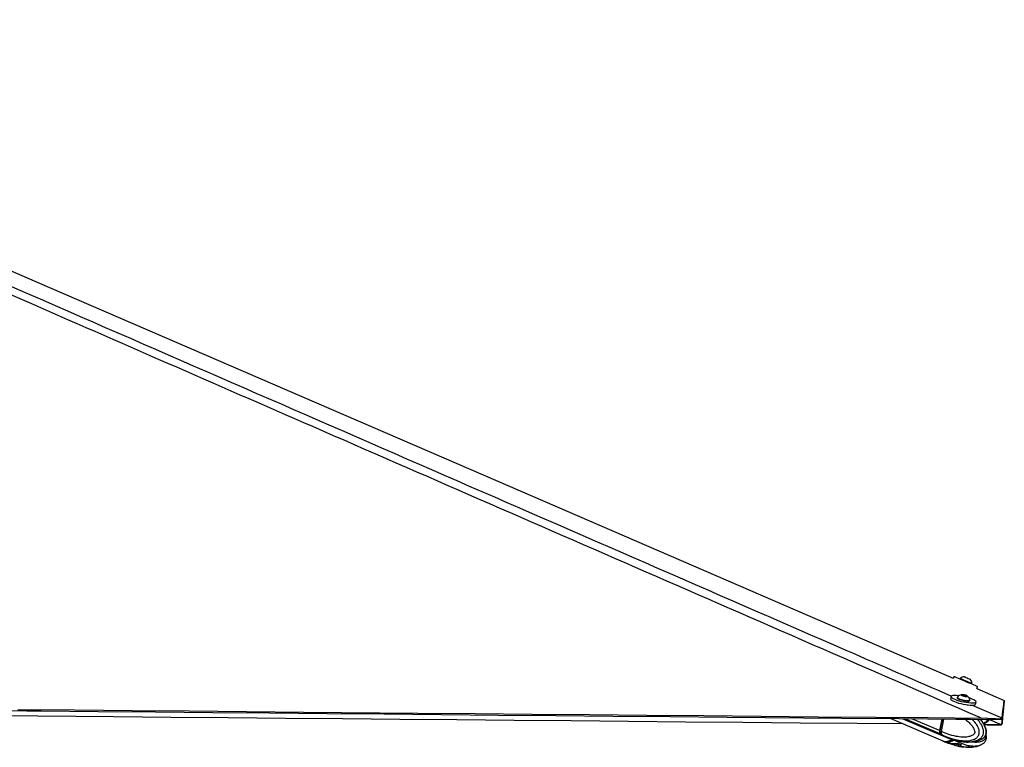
# Model space of a CAD drawing. Header units: millimetres. Extents: x 10 to 13239, y 20 to 10604.
# Tile 138 of 139: x 12516 to 13239, y 3071 to 3606. Entities that reach past the tile are written whole.
import ezdxf

# ---------------------------------------------------------------- set-up
doc = ezdxf.new("R2010")
doc.units = ezdxf.units.MM

msp = doc.modelspace()

# ---------------------------------------------------------------- linework, layer by layer
at = {"color": 7, "linetype": 'Continuous', "lineweight": 25}
for p, q in [((13202.51, 3123.29), (13201.92, 3121.89)), ((13206.94, 3121.82), (13206.8, 3121.48)), ((13214.42, 3121.22), (13214.43, 3121.22)), ((13215.54, 3117.77), (13215.69, 3118.11)), ((13215.67, 3118.11), (13215.69, 3118.11)), ((13219.18, 3114.43), (13219.82, 3115.94)), ((13219.18, 3114.44), (13239.46, 3105.68)), ((13219.18, 3114.43), (13239.45, 3105.67)), ((13200.29, 3108.53), (13199.93, 3106.86)), ((13204.91, 3107.92), (13204.83, 3107.56)), ((13208.46, 3109.65), (13209.77, 3109.61)), ((13208.72, 3109.24), (13208.46, 3109.65)), ((13210.31, 3108.78), (13208.72, 3109.24)), ((13209.64, 3108.98), (13209.77, 3109.61)), ((13209.77, 3109.61), (13211.36, 3109.16)), ((13211.62, 3108.74), (13210.31, 3108.78)), ((13211.27, 3108.75), (13211.36, 3109.16)), ((13211.36, 3109.16), (13211.62, 3108.74)), ((13214.12, 3105.57), (13214.2, 3105.93)), ((13218.31, 3102.92), (13218.67, 3104.6)), ((13239.46, 3105.68), (13239.46, 3105.68)), ((13213.91, 3102.2), (13213.92, 3102.23)), ((13155.97, 3092.31), (13194.16, 3075.85)), ((13164.76, 3092.23), (13194.18, 3079.63)), ((13193.66, 3091.97), (13191.83, 3083.44)), ((13193.88, 3091.97), (13192.04, 3083.38)), ((13193.19, 3082.87), (13195.13, 3091.96)), ((13227.1, 3092.46), (13222.45, 3092.63)), ((13225.89, 3091.68), (13226.76, 3091.67)), ((13226.76, 3091.67), (13227.1, 3092.46)), ((13237.71, 3092.46), (13237.38, 3091.67)), ((13237.78, 3092.63), (13237.71, 3092.46)), ((13193.19, 3082.86), (13192.12, 3083.32)), ((13193.19, 3082.87), (13193.19, 3082.86)), ((13225.91, 3087.8), (13224.71, 3087.81)), ((13226.77, 3087.78), (13225.91, 3087.8)), ((13237.38, 3087.81), (13237.72, 3088.6)), ((13237.39, 3087.83), (13237.38, 3087.81)), ((13237.73, 3088.61), (13237.39, 3087.82)), ((13237.72, 3088.6), (13237.78, 3088.79)), ((13237.79, 3088.8), (13237.73, 3088.61)), ((13192.51, 3080.97), (13193.53, 3080.53)), ((13193.53, 3080.53), (13193.6, 3080.5)), ((13194.4, 3075.75), (13195.51, 3075.27)), ((13194.42, 3079.53), (13195.53, 3079.05)), ((13195.5, 3079.07), (13198.96, 3077.72)), ((13198.99, 3077.79), (13198.74, 3077.83)), ((13199.21, 3077.8), (13201.3, 3077.18)), ((13199.44, 3077.7), (13199.33, 3077.72)), ((13202.32, 3076.76), (13202.38, 3076.73)), ((13202.81, 3076.63), (13204.86, 3076.08)), ((13222.74, 3077.18), (13223.03, 3077.34)), ((13195.48, 3075.28), (13198.96, 3073.92)), ((13196.44, 3075.35), (13197.59, 3074.85)), ((13199.86, 3073.93), (13197.59, 3074.85)), ((13199.44, 3073.91), (13198.98, 3073.99)), ((13199.49, 3073.91), (13201.3, 3073.37)), ((13200.61, 3073.91), (13203.58, 3074.04)), ((13202.81, 3072.82), (13205.6, 3072.07)), ((13203.61, 3074.05), (13206.56, 3073.6)), ((13205.21, 3074.01), (13207.3, 3073.39)), ((13207.65, 3072.83), (13206.76, 3072.08)), ((13207.69, 3072.89), (13207.65, 3072.83)), ((13211.62, 3071.33), (13213.09, 3071.22)), ((13213.01, 3075.14), (13212.85, 3075.14)), ((13212.97, 3075.05), (13214.37, 3075.11)), ((13213.13, 3071.31), (13212.98, 3071.31)), ((13222.77, 3073.35), (13223.06, 3073.51))]:
    msp.add_line(p, q, dxfattribs=at)
at = {"color": 8, "linetype": 'Continuous', "lineweight": 25}
for p, q in [((13212.36, 3101.93), (13212.46, 3102.37)), ((13192.24, 3081.09), (13166.24, 3092.22)), ((13191.83, 3083.44), (13171.45, 3092.17)), ((13192.12, 3083.32), (13193.97, 3091.97)), ((13198.75, 3077.89), (13198.74, 3077.83)), ((13201.3, 3073.37), (13201.42, 3073.95)), ((13203.06, 3074.02), (13202.81, 3072.82)), ((13205.6, 3072.07), (13205.94, 3073.69)), ((13207.05, 3073.46), (13206.76, 3072.08)), ((13207.65, 3072.83), (13207.71, 3073.11)), ((13214.38, 3071.28), (13213.48, 3071.3))]:
    msp.add_line(p, q, dxfattribs=at)
at = {"color": 7, "linetype": 'Continuous', "lineweight": 25, "flags": 128}
for points in [[(12086.18, 3604.13), (12537.69, 3408.98), (12867.17, 3266.58), (13196.65, 3124.17), (13201.92, 3121.89)], [(13202.51, 3123.29), (13202.54, 3123.28), (13202.82, 3123.16), (13203.43, 3122.91), (13204.33, 3122.52), (13205.5, 3122.03), (13206.88, 3121.44), (13208.43, 3120.79), (13210.09, 3120.09), (13211.78, 3119.37), (13213.45, 3118.65)], [(13206.94, 3121.82), (13206.95, 3121.82), (13207.18, 3121.72), (13207.71, 3121.5), (13208.51, 3121.16), (13209.52, 3120.73), (13210.66, 3120.25), (13211.85, 3119.74), (13213, 3119.25), (13214.03, 3118.82), (13214.85, 3118.46), (13215.42, 3118.22), (13215.67, 3118.11)], [(13210.06, 3123.07), (13210.16, 3123.03), (13210.58, 3122.85), (13211.24, 3122.57), (13212.06, 3122.22), (13212.91, 3121.86), (13213.66, 3121.55), (13214.19, 3121.32), (13214.42, 3121.22)], [(13213.45, 3118.65), (13215.04, 3117.98), (13216.47, 3117.37), (13217.7, 3116.85), (13218.68, 3116.43), (13219.38, 3116.13), (13219.75, 3115.97), (13219.82, 3115.94)], [(13199.93, 3106.86), (13199.92, 3106.73), (13200.13, 3106.31), (13200.69, 3105.83), (13201.57, 3105.31), (13202.75, 3104.77), (13204.16, 3104.25)], [(13206.04, 3109.09), (13205.78, 3109.12), (13204.21, 3109.26), (13202.84, 3109.29), (13201.72, 3109.21), (13200.91, 3109.04), (13200.42, 3108.76), (13200.28, 3108.41), (13200.49, 3107.98), (13201.05, 3107.5), (13201.93, 3106.98), (13203.11, 3106.45), (13204.52, 3105.92)], [(13204.52, 3105.92), (13206.13, 3105.42), (13207.87, 3104.96), (13209.66, 3104.56), (13211.46, 3104.24), (13213.17, 3104.01), (13214.74, 3103.87), (13216.11, 3103.84), (13217.23, 3103.92), (13218.05, 3104.09), (13218.54, 3104.37), (13218.68, 3104.72), (13218.46, 3105.15), (13217.9, 3105.63), (13217.02, 3106.15), (13215.85, 3106.68), (13214.43, 3107.21), (13213.55, 3107.49)], [(13204.83, 3107.56), (13204.84, 3107.45), (13205.09, 3107.13), (13205.68, 3106.77), (13206.54, 3106.4), (13207.62, 3106.03), (13208.84, 3105.71), (13210.1, 3105.45), (13211.32, 3105.27), (13212.41, 3105.19)], [(13204.96, 3108.02), (13204.92, 3107.81), (13205.17, 3107.49), (13205.75, 3107.13), (13206.62, 3106.76), (13207.7, 3106.4), (13208.92, 3106.07), (13210.18, 3105.81), (13211.4, 3105.64), (13212.48, 3105.56)], [(13211.51, 3108.51), (13212.08, 3108.54), (13212.35, 3108.67), (13212.27, 3108.88), (13211.85, 3109.14), (13211.15, 3109.41), (13210.28, 3109.64), (13209.38, 3109.81), (13208.58, 3109.88), (13208, 3109.85), (13207.73, 3109.72), (13207.81, 3109.51), (13208.24, 3109.25), (13208.93, 3108.99), (13209.8, 3108.75), (13210.7, 3108.58), (13211.51, 3108.51)], [(13212.41, 3105.19), (13213.27, 3105.21), (13213.86, 3105.33), (13214.11, 3105.55), (13214.12, 3105.57)], [(13212.48, 3105.56), (13213.35, 3105.58), (13213.93, 3105.7), (13214.19, 3105.91), (13214.2, 3106.04)], [(13237.78, 3092.63), (13237.82, 3093), (13237.87, 3093.38), (13237.92, 3093.76), (13237.96, 3094.13), (13238.01, 3094.51), (13238.06, 3094.89), (13238.11, 3095.27), (13238.15, 3095.65), (13238.2, 3096.03), (13238.25, 3096.41), (13238.3, 3096.79), (13238.35, 3097.17), (13238.44, 3097.94), (13238.49, 3098.32), (13238.54, 3098.7), (13238.59, 3099.08), (13238.6, 3099.18), (13238.64, 3099.45), (13238.67, 3099.73), (13238.71, 3100), (13238.78, 3100.55), (13238.82, 3100.83), (13238.89, 3101.38), (13238.92, 3101.66), (13239, 3102.21), (13239.03, 3102.48), (13239.11, 3103.04), (13239.18, 3103.59), (13239.45, 3105.67)], [(13239.45, 3105.67), (13239.44, 3105.55), (13239.39, 3105.05), (13239.34, 3104.55), (13239.29, 3104.05), (13239.18, 3103.05), (13239.13, 3102.55), (13239.08, 3102.05), (13239.03, 3101.56), (13238.98, 3101.06), (13238.93, 3100.56), (13238.88, 3100.06), (13238.83, 3099.57), (13238.78, 3099.07), (13238.73, 3098.58), (13238.69, 3098.08), (13238.64, 3097.58), (13238.59, 3097.09), (13238.54, 3096.6), (13238.49, 3096.1), (13238.44, 3095.61), (13238.39, 3095.11), (13238.34, 3094.62), (13238.25, 3093.63), (13238.2, 3093.14), (13238.15, 3092.65), (13238.11, 3092.16), (13238.06, 3091.66), (13238.01, 3091.17), (13237.96, 3090.68), (13237.92, 3090.19), (13237.87, 3089.7), (13237.83, 3089.24), (13237.78, 3088.79)], [(13237.79, 3088.8), (13237.8, 3088.92), (13237.85, 3089.41), (13237.89, 3089.91), (13237.94, 3090.4), (13237.99, 3090.89), (13238.04, 3091.38), (13238.08, 3091.87), (13238.13, 3092.37), (13238.18, 3092.86), (13238.23, 3093.35), (13238.28, 3093.84), (13238.32, 3094.34), (13238.37, 3094.83), (13238.42, 3095.33), (13238.47, 3095.82), (13238.52, 3096.31), (13238.57, 3096.81), (13238.66, 3097.8), (13238.71, 3098.29), (13238.76, 3098.79), (13238.81, 3099.28), (13238.86, 3099.78), (13238.91, 3100.28), (13238.96, 3100.77), (13239.01, 3101.27), (13239.06, 3101.77), (13239.11, 3102.27), (13239.16, 3102.76), (13239.21, 3103.26), (13239.26, 3103.76), (13239.31, 3104.26), (13239.36, 3104.76), (13239.46, 3105.68)], [(12474.11, 3098.49), (12521.11, 3098.06), (12531.61, 3097.96), (12573.64, 3097.58), (12615.66, 3097.2), (12657.69, 3096.82), (12699.71, 3096.44), (12741.73, 3096.06), (12783.76, 3095.68), (12825.78, 3095.29), (12867.81, 3094.91), (12909.83, 3094.53), (12951.86, 3094.15), (12993.88, 3093.77), (13035.9, 3093.39), (13119.95, 3092.64), (13161.98, 3092.26), (13204, 3091.88), (13214.51, 3091.78), (13225.89, 3091.68)], [(12514.36, 3099.04), (12556.38, 3098.66), (12598.41, 3098.28), (12640.43, 3097.89), (12682.45, 3097.51), (12724.48, 3097.13), (12808.53, 3096.37), (12850.55, 3095.99), (12892.58, 3095.61), (12934.6, 3095.23), (12976.62, 3094.85), (13018.65, 3094.47), (13060.67, 3094.09), (13102.7, 3093.71), (13144.72, 3093.33), (13183.59, 3092.98), (13222.45, 3092.63)], [(13204.16, 3104.25), (13205.77, 3103.74), (13207.51, 3103.28), (13209.31, 3102.88), (13211.1, 3102.56), (13212.81, 3102.33), (13214.38, 3102.2), (13215.76, 3102.17), (13216.87, 3102.24), (13217.69, 3102.42), (13218.18, 3102.69), (13218.31, 3102.92)], [(13165.17, 3088.34), (13131.35, 3088.65), (13089.33, 3089.03), (13047.3, 3089.41), (13005.28, 3089.79), (12963.25, 3090.16), (12921.23, 3090.54), (12879.21, 3090.92), (12837.18, 3091.3), (12795.16, 3091.68), (12753.13, 3092.07), (12711.11, 3092.45), (12669.08, 3092.83), (12627.06, 3093.21), (12585.04, 3093.59), (12500.99, 3094.36), (12499.3, 3094.37)], [(13238.1, 3095.19), (13238.09, 3095.18), (13238.05, 3094.69), (13238, 3094.19), (13237.95, 3093.7), (13237.86, 3092.71), (13237.81, 3092.22), (13237.76, 3091.73), (13237.71, 3091.24), (13237.67, 3090.74), (13237.62, 3090.25), (13237.57, 3089.76), (13237.52, 3089.27), (13237.48, 3088.78), (13237.43, 3088.3), (13237.39, 3087.83)]]:
    msp.add_lwpolyline(points, dxfattribs=at)
at = {"color": 8, "linetype": 'Continuous', "lineweight": 25, "flags": 128}
for points in [[(13215.76, 3102.22), (13236.4, 3093.23), (13237.78, 3092.63)], [(13228.68, 3091.64), (13236.01, 3088.43), (13237.39, 3087.83)], [(13192.04, 3083.38), (13192.04, 3083.38), (13192.04, 3083.37), (13192.06, 3083.35), (13192.09, 3083.33), (13192.12, 3083.32)], [(13225.91, 3087.8), (13224.53, 3088.4), (13224.29, 3088.5)]]:
    msp.add_lwpolyline(points, dxfattribs=at)
at = {"color": 7, "linetype": 'Continuous', "lineweight": 25}
for centre, radius, start, end in [((13210.38, 3117.77), 5.32, 93.5334, 130.33097), ((13210.38, 3117.77), 5.32, 3.65426, 40.45183), ((13209.07, 3104.65), 5.32, 101.84578, 140.62533), ((13209.07, 3104.65), 5.32, 15.19999, 53.97954), ((13194.51, 3082.69), 2.78, 164.27867, 215.20534), ((13196.24, 3084.4), 5.19, 219.65045, 248.10842), ((13196.37, 3082.35), 6.86, 251.22205, 312.81215), ((13197.24, 3082.8), 7.95, 272.50901, 310.21037), ((13203.89, 3069.88), 4.04, 73.32251, 89.43009)]:
    msp.add_arc(centre, radius, start, end, dxfattribs=at)
at = {"color": 8, "linetype": 'Continuous', "lineweight": 25}
for centre, radius, start, end in [((13197.61, 3083.85), 5.23, 219.8066, 246.1625), ((13197.54, 3080.03), 5.18, 246.8884, 270.48616)]:
    msp.add_arc(centre, radius, start, end, dxfattribs=at)
at = {"color": 7, "linetype": 'Continuous', "lineweight": 25}
for centre, major_axis, ratio, start_param, end_param in [((13194.21, 3083.33), (1.17, 2.76), 0.665631, 1.84907, 2.811621), ((13194, 3083.42), (1.05, 2.49), 0.664394, 1.848663, 2.040022), ((13198.66, 3089.54), (4.22, 10.02), 0.664735, 2.811326, 3.137449), ((13198.67, 3085.75), (4.24, 10.01), 0.663952, 3.119618, 3.422885), ((13198.67, 3085.75), (4.37, 9.96), 0.687954, 3.431668, 4.039914)]:
    msp.add_ellipse(centre, major_axis=major_axis, ratio=ratio, start_param=start_param, end_param=end_param, dxfattribs=at)
for points, knots in [([(13222.45, 3092.63), (13221.99, 3092.83), (13058.24, 3164.17), (12823.38, 3266.5), (12490.83, 3411.56), (12292.37, 3498.29), (12135.95, 3566.91), (12077.75, 3592.63), (12048.65, 3605.49)], [0, 0, 0, 0, 0.001172, 0.418007, 0.599552, 0.850506, 0.925253, 1, 1, 1, 1]), ([(13223.05, 3077.32), (13223.32, 3077.47), (13223.93, 3077.82), (13224.74, 3078.53), (13225.41, 3079.34), (13225.92, 3080.18), (13226.24, 3081.15), (13226.38, 3082.22), (13226.34, 3083.38), (13226.11, 3084.56), (13225.72, 3085.72), (13225.14, 3087.08), (13224.31, 3088.63), (13223.18, 3090.28), (13222.34, 3091.24), (13221.92, 3091.72)], [0, 0, 0, 0, 0.059316, 0.137008, 0.191157, 0.244529, 0.299534, 0.358916, 0.421184, 0.48856, 0.558248, 0.627986, 0.749677, 0.874603, 1, 1, 1, 1]), ([(13228.49, 3091.72), (13228.46, 3091.64), (13228.26, 3091.04), (13227.19, 3089.96), (13225.77, 3088.98), (13224.66, 3088.62), (13224.33, 3088.52)], [0, 0, 0, 0, 0.047075, 0.35381, 0.807219, 1, 1, 1, 1]), ([(13237.38, 3091.67), (13237.34, 3091.66), (13237.27, 3091.63), (13236.73, 3091.64), (13235.87, 3091.66), (13234.39, 3091.67), (13232.03, 3091.65), (13229.22, 3091.63), (13227.45, 3091.66), (13226.76, 3091.67)], [0, 0, 0, 0, 0.121185, 0.242268, 0.360681, 0.479014, 0.681212, 0.878005, 1, 1, 1, 1]), ([(13227.1, 3092.46), (13227.77, 3092.42), (13229.09, 3092.34), (13231.01, 3092.28), (13232.79, 3092.25), (13234.78, 3092.23), (13236.6, 3092.25), (13237.55, 3092.32), (13237.67, 3092.42), (13237.71, 3092.46)], [0, 0, 0, 0, 0.120119, 0.240166, 0.358325, 0.47643, 0.686777, 0.892987, 1, 1, 1, 1]), ([(13193.19, 3082.86), (13193.14, 3082.54), (13193.03, 3081.9), (13193.18, 3081.1), (13193.4, 3080.69), (13193.52, 3080.54), (13193.53, 3080.53)], [0, 0, 0, 0, 0.350295, 0.700583, 0.985927, 1, 1, 1, 1]), ([(13226.77, 3087.78), (13227.45, 3087.77), (13228.8, 3087.75), (13230.76, 3087.76), (13232.57, 3087.78), (13234.54, 3087.79), (13236.3, 3087.79), (13237.25, 3087.77), (13237.35, 3087.8), (13237.38, 3087.81)], [0, 0, 0, 0, 0.121176, 0.242251, 0.360657, 0.478983, 0.681175, 0.877946, 1, 1, 1, 1]), ([(13237.39, 3087.82), (13237.35, 3087.81), (13237.28, 3087.79), (13236.75, 3087.79), (13235.88, 3087.8), (13234.4, 3087.81), (13232.05, 3087.79), (13229.24, 3087.76), (13227.46, 3087.78), (13226.78, 3087.79)], [0, 0, 0, 0, 0.121149, 0.242197, 0.360578, 0.478879, 0.681046, 0.877799, 1, 1, 1, 1]), ([(13198.72, 3077.87), (13198.72, 3077.88), (13198.7, 3077.91), (13198.85, 3077.9), (13199.09, 3077.83), (13199.21, 3077.8)], [0, 0, 0, 0, 0.139561, 0.581326, 1, 1, 1, 1]), ([(13201.3, 3077.18), (13201.43, 3077.15), (13201.69, 3077.07), (13202.17, 3076.89), (13202.55, 3076.73), (13202.76, 3076.65), (13202.81, 3076.63)], [0, 0, 0, 0, 0.29905, 0.59799, 0.901491, 1, 1, 1, 1]), ([(13202.53, 3076.95), (13202.47, 3076.89), (13202.4, 3076.82), (13202.33, 3076.76), (13202.32, 3076.76)], [0, 0, 0, 0, 0.867311, 1, 1, 1, 1]), ([(13204.85, 3076.07), (13205.88, 3075.84), (13208.54, 3075.23), (13211.29, 3075.12), (13212.97, 3075.05)], [0, 0, 0, 0, 0.387206, 1, 1, 1, 1]), ([(13215.03, 3075.14), (13215.29, 3075.15), (13216.29, 3075.19), (13217.9, 3075.46), (13219.62, 3075.86), (13221.13, 3076.39), (13222.14, 3076.76), (13222.71, 3077.13), (13222.75, 3077.16)], [0, 0, 0, 0, 0.101525, 0.395469, 0.621517, 0.768776, 0.980931, 1, 1, 1, 1]), ([(13223.08, 3073.49), (13223.33, 3073.64), (13223.94, 3073.98), (13224.74, 3074.69), (13225.41, 3075.49), (13225.92, 3076.33), (13226.24, 3077.3), (13226.39, 3078.37), (13226.33, 3079.52), (13226.21, 3080.33), (13226.08, 3080.73), (13226.07, 3080.75)], [0, 0, 0, 0, 0.11677, 0.275286, 0.385782, 0.494675, 0.606971, 0.728108, 0.855165, 0.992669, 1, 1, 1, 1]), ([(13199.44, 3073.91), (13199.5, 3073.92), (13199.6, 3073.93), (13199.79, 3073.93), (13199.86, 3073.93)], [0, 0, 0, 0, 0.635185, 1, 1, 1, 1]), ([(13199.86, 3073.93), (13200.01, 3073.93), (13200.23, 3073.93), (13200.51, 3073.92), (13200.61, 3073.91)], [0, 0, 0, 0, 0.635064, 1, 1, 1, 1]), ([(13202.81, 3072.82), (13202.64, 3072.89), (13202.3, 3073.02), (13201.79, 3073.22), (13201.46, 3073.33), (13201.32, 3073.37), (13201.3, 3073.37)], [0, 0, 0, 0, 0.320917, 0.642385, 0.950378, 1, 1, 1, 1]), ([(13203.58, 3074.04), (13203.78, 3074.07), (13204.18, 3074.12), (13204.77, 3074.12), (13205.07, 3074.04), (13205.21, 3074.01)], [0, 0, 0, 0, 0.338926, 0.678333, 1, 1, 1, 1]), ([(13205.05, 3073.75), (13205.04, 3073.69), (13205, 3073.57), (13204.87, 3073.42), (13204.71, 3073.32), (13204.52, 3073.27), (13204.37, 3073.28), (13204.22, 3073.32), (13204.09, 3073.4), (13203.97, 3073.55), (13203.91, 3073.73), (13203.93, 3073.86), (13203.93, 3073.92)], [0, 0, 0, 0, 0.104368, 0.208707, 0.312725, 0.419002, 0.528237, 0.568669, 0.677586, 0.786595, 0.893234, 1, 1, 1, 1]), ([(13204.82, 3072.27), (13205.88, 3072.01), (13207.45, 3071.61), (13209.07, 3071.52), (13209.59, 3071.49)], [0, 0, 0, 0, 0.676131, 1, 1, 1, 1]), ([(13206.33, 3072.01), (13206.19, 3072.01), (13205.96, 3072.02), (13205.69, 3072.06), (13205.6, 3072.07)], [0, 0, 0, 0, 0.643576, 1, 1, 1, 1]), ([(13206.76, 3072.08), (13206.69, 3072.05), (13206.59, 3072.02), (13206.4, 3072.01), (13206.33, 3072.01)], [0, 0, 0, 0, 0.6435761, 1, 1, 1, 1]), ([(13207.3, 3073.39), (13207.4, 3073.35), (13207.61, 3073.27), (13207.75, 3073.12), (13207.72, 3073.01), (13207.71, 3072.98)], [0, 0, 0, 0, 0.389924, 0.779704, 1, 1, 1, 1]), ([(13213.09, 3071.22), (13214.01, 3071.24), (13215.66, 3071.28), (13217.91, 3071.62), (13219.61, 3072.03), (13221.12, 3072.55), (13222.15, 3072.92), (13222.72, 3073.3), (13222.78, 3073.34)], [0, 0, 0, 0, 0.287536, 0.516467, 0.694271, 0.81137, 0.980924, 1, 1, 1, 1])]:
    msp.add_open_spline(points, degree=3, knots=knots, dxfattribs=at)
at = {"color": 8, "linetype": 'Continuous', "lineweight": 25}
for points, knots in [([(12060.62, 3605.56), (12090.08, 3592.69), (12149, 3566.95), (12306.35, 3498.3), (12631.09, 3356.79), (12952.09, 3217.01), (13174.7, 3120.1), (13200.56, 3108.84)], [0, 0, 0, 0, 0.077243, 0.154487, 0.41361, 0.93187, 1, 1, 1, 1]), ([(13210.73, 3091.82), (13211.08, 3091.55), (13212.3, 3090.63), (13213.98, 3089), (13215.76, 3086.93), (13216.96, 3085.1), (13217.62, 3083.51), (13217.8, 3082.45), (13217.74, 3081.9), (13217.58, 3081.45), (13217.14, 3080.77), (13216.23, 3080.07), (13214.39, 3079.19), (13211.81, 3078.68), (13208.14, 3078.62), (13203.47, 3079.23), (13198.31, 3080.64), (13194.74, 3082.19), (13193.19, 3082.87)], [0, 0, 0, 0, 0.0334956, 0.1154355, 0.1709868, 0.2275699, 0.2646928, 0.2820502, 0.2936507, 0.2985208, 0.3131044, 0.349125, 0.3849182, 0.4762665, 0.5646085, 0.6893657, 0.8653019, 1, 1, 1, 1]), ([(13193.6, 3080.5), (13193.6, 3080.5), (13195.16, 3079.76), (13198.88, 3078.19), (13204.27, 3076.63), (13209.25, 3075.93), (13213.27, 3075.96), (13216.2, 3076.53), (13218.49, 3077.62), (13219.84, 3078.72), (13220.59, 3079.97), (13220.98, 3081.1), (13221.15, 3082.42), (13220.88, 3084.36), (13219.99, 3086.57), (13218.51, 3088.81), (13217.02, 3090.6), (13216.01, 3091.48), (13215.67, 3091.77)], [0, 0, 0, 0, 0.000001, 0.125732, 0.295598, 0.417537, 0.505875, 0.601782, 0.643344, 0.693631, 0.723005, 0.735773, 0.766262, 0.798486, 0.848069, 0.908449, 0.969065, 1, 1, 1, 1]), ([(13219.61, 3091.74), (13219.91, 3091.43), (13220.76, 3090.54), (13221.97, 3088.72), (13223.14, 3086.56), (13223.88, 3084.3), (13224.1, 3082.24), (13223.79, 3080.41), (13223.03, 3078.78), (13221.84, 3077.48), (13220.38, 3076.53), (13218.73, 3075.82), (13216.84, 3075.34), (13214.87, 3075.05), (13213.59, 3075.11), (13213.01, 3075.14)], [0, 0, 0, 0, 0.051266, 0.147463, 0.245556, 0.318172, 0.391435, 0.445973, 0.500438, 0.580946, 0.651607, 0.723974, 0.821034, 0.919098, 1, 1, 1, 1]), ([(13223.03, 3077.34), (13223.21, 3077.43), (13223.93, 3077.8), (13224.9, 3078.73), (13225.61, 3079.97), (13226, 3081.1), (13226.17, 3082.42), (13225.95, 3084.36), (13225.21, 3086.57), (13223.99, 3088.81), (13222.76, 3090.58), (13221.93, 3091.44), (13221.67, 3091.72)], [0, 0, 0, 0, 0.043671, 0.179205, 0.258376, 0.29279, 0.374963, 0.461817, 0.595453, 0.758191, 0.921566, 1, 1, 1, 1]), ([(13223.44, 3091.7), (13223.44, 3091.7), (13223.05, 3091.51), (13222.62, 3091.45), (13222.2, 3091.39)], [0, 0, 0, 0, 0.0133865, 1, 1, 1, 1]), ([(13223.98, 3089.05), (13224.06, 3089.07), (13224.98, 3089.29), (13226.29, 3090.01), (13227.42, 3091.02), (13227.73, 3091.56), (13227.79, 3091.65)], [0, 0, 0, 0, 0.051546, 0.604479, 0.927474, 1, 1, 1, 1]), ([(13202.38, 3076.73), (13202.38, 3076.73), (13203.69, 3075.98), (13206.82, 3074.4), (13211.38, 3072.83), (13215.63, 3072.1), (13219.07, 3072.17), (13221.37, 3072.56), (13222.59, 3073.25), (13222.77, 3073.35)], [0, 0, 0, 0, 0.000002, 0.203177, 0.477673, 0.674721, 0.817471, 0.972452, 1, 1, 1, 1]), ([(13225.5, 3079.54), (13225.53, 3079.48), (13225.63, 3079.16), (13225.67, 3078.61), (13225.61, 3078.06), (13225.46, 3077.61), (13225.05, 3076.93), (13224.23, 3076.23), (13222.57, 3075.36), (13220.26, 3074.87), (13217.65, 3074.77), (13216.04, 3075.04), (13215.36, 3075.16)], [0, 0, 0, 0, 0.012486, 0.059642, 0.091158, 0.104389, 0.144009, 0.241868, 0.33911, 0.587283, 0.827287, 1, 1, 1, 1]), ([(13212.98, 3071.31), (13212.13, 3071.3), (13209.91, 3071.29), (13207.7, 3071.73), (13206.33, 3072.01)], [0, 0, 0, 0, 0.380366, 1, 1, 1, 1])]:
    msp.add_open_spline(points, degree=3, knots=knots, dxfattribs=at)

doc.saveas('drawing.dxf')
